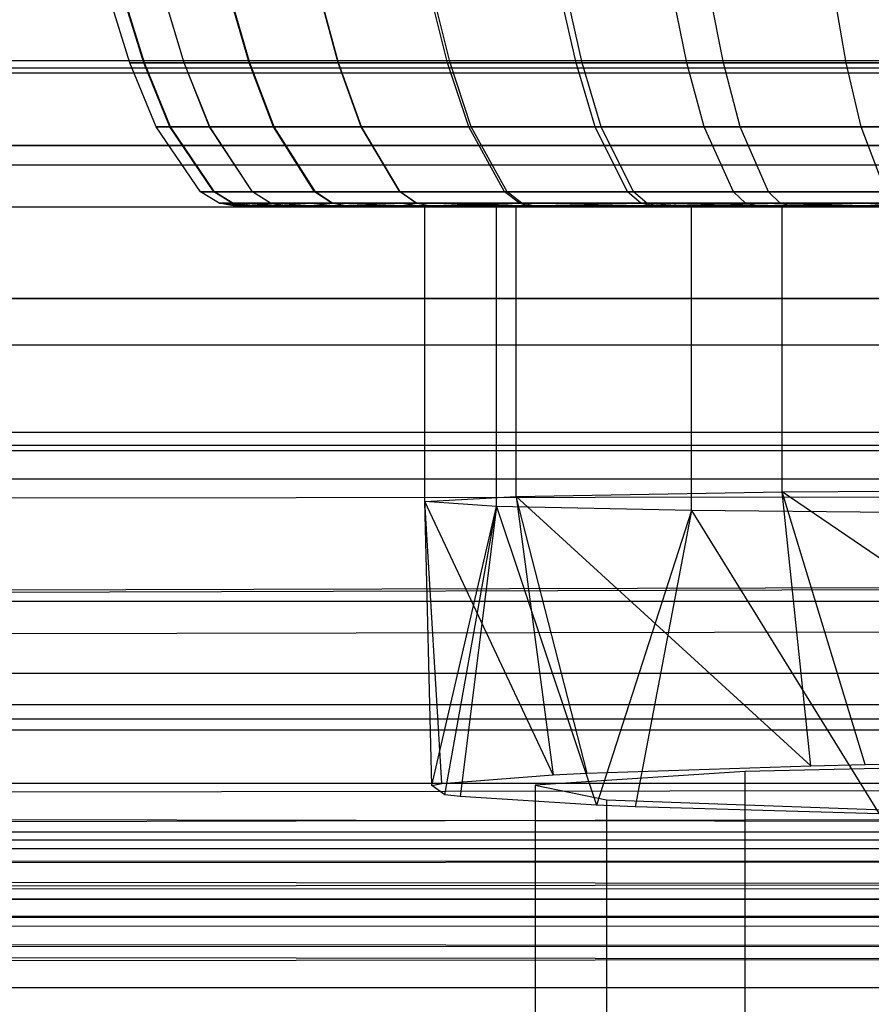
# Model space of a CAD drawing. Extents: x 0.1 to 26.5, y -19.1 to 0.
# Tile 255 of 256: x 12.857 to 13.08, y -4.819 to -4.561. Entities that reach past the tile are written whole.
import ezdxf

# ---------------------------------------------------------------- set-up
doc = ezdxf.new("R2010")
doc.units = 0
doc.header["$LTSCALE"] = 2.54
doc.layers.get('0').update_dxf_attribs({"linetype": 'CONTINUOUS'})

# ---------------------------------------------------------------- blocks, each defined once
blk = doc.blocks.new('7777_STL')
at = {"color": 0}
for p, q in [((12.88601, -4.57253, 16.96969), (12.87913, -4.55042, 16.96971)), ((12.88601, -4.57253, 16.96969), (12.87913, -4.55042, 16.96971)), ((12.88603, -4.57253, 16.9643), (12.87915, -4.55042, 16.96424)), ((12.88603, -4.57253, 16.9643), (12.87915, -4.55042, 16.96424)), ((12.88968, -4.57253, 17.0233), (12.88286, -4.55042, 17.02419)), ((12.88968, -4.57253, 17.0233), (12.88286, -4.55042, 17.02419)), ((12.88987, -4.57253, 16.91198), (12.88305, -4.55042, 16.91107)), ((12.88987, -4.57253, 16.91198), (12.88305, -4.55042, 16.91107)), ((12.90027, -4.57253, 16.86014), (12.89362, -4.55042, 16.85839)), ((12.90027, -4.57253, 16.86014), (12.89362, -4.55042, 16.85839)), ((12.90027, -4.57253, 17.07653), (12.89362, -4.55042, 17.07827)), ((12.90027, -4.57253, 17.07653), (12.89362, -4.55042, 17.07827)), ((12.91725, -4.57253, 16.80912), (12.91087, -4.55042, 16.80655)), ((12.91725, -4.57253, 16.80912), (12.91087, -4.55042, 16.80655)), ((12.91745, -4.57253, 17.12808), (12.91108, -4.55042, 17.13065)), ((12.91745, -4.57253, 17.12808), (12.91108, -4.55042, 17.13065)), ((12.94061, -4.57253, 16.7601), (12.9346, -4.55042, 16.75675)), ((12.94061, -4.57253, 16.7601), (12.9346, -4.55042, 16.75675)), ((12.94067, -4.57253, 17.1767), (12.93467, -4.55042, 17.18005)), ((12.94067, -4.57253, 17.1767), (12.93467, -4.55042, 17.18005)), ((12.96922, -4.57253, 17.22138), (12.96368, -4.55042, 17.22545)), ((12.96922, -4.57253, 17.22138), (12.96368, -4.55042, 17.22545)), ((12.96991, -4.57253, 16.71437), (12.96438, -4.55042, 16.71028)), ((12.96991, -4.57253, 16.71437), (12.96438, -4.55042, 16.71028)), ((13.00288, -4.57253, 17.2619), (12.99789, -4.55042, 17.26663)), ((13.00288, -4.57253, 17.2619), (12.99789, -4.55042, 17.26663)), ((13.00449, -4.57253, 16.6731), (12.99952, -4.55042, 16.66834)), ((13.00449, -4.57253, 16.6731), (12.99952, -4.55042, 16.66834)), ((13.03188, -4.57253, 16.64695), (13.02735, -4.55042, 16.64177)), ((13.03188, -4.57253, 16.64695), (13.02735, -4.55042, 16.64177)), ((13.04147, -4.57253, 17.29784), (13.03709, -4.55042, 17.30315)), ((13.04147, -4.57253, 17.29784), (13.03709, -4.55042, 17.30315)), ((13.07363, -4.57253, 16.61496), (13.06977, -4.55042, 16.60926)), ((13.07363, -4.57253, 16.61496), (13.06977, -4.55042, 16.60926)), ((12.88968, -4.57253, 17.0233), (12.88601, -4.57253, 16.96969)), ((12.8929, -4.58933, 16.96967), (12.88601, -4.57253, 16.96969)), ((12.88601, -4.57253, 16.96969), (12.88603, -4.57253, 16.9643)), ((12.88968, -4.57253, 17.0233), (12.88601, -4.57253, 16.96969)), ((12.89292, -4.58933, 16.96437), (12.88603, -4.57253, 16.9643)), ((12.88603, -4.57253, 16.9643), (12.88987, -4.57253, 16.91198)), ((12.88603, -4.57253, 16.9643), (12.88987, -4.57253, 16.91198)), ((12.89652, -4.58933, 17.02242), (12.88968, -4.57253, 17.0233)), ((12.90027, -4.57253, 17.07653), (12.88968, -4.57253, 17.0233)), ((12.89652, -4.58933, 17.02242), (12.88968, -4.57253, 17.0233)), ((12.90027, -4.57253, 17.07653), (12.88968, -4.57253, 17.0233)), ((12.8967, -4.58933, 16.91289), (12.88987, -4.57253, 16.91198)), ((12.88987, -4.57253, 16.91198), (12.90027, -4.57253, 16.86014)), ((12.8967, -4.58933, 16.91289), (12.88987, -4.57253, 16.91198)), ((12.88987, -4.57253, 16.91198), (12.90027, -4.57253, 16.86014)), ((12.90694, -4.58933, 16.86188), (12.90027, -4.57253, 16.86014)), ((12.90027, -4.57253, 16.86014), (12.91725, -4.57253, 16.80912)), ((12.90694, -4.58933, 16.86188), (12.90027, -4.57253, 16.86014)), ((12.90693, -4.58933, 17.07478), (12.90027, -4.57253, 17.07653)), ((12.91745, -4.57253, 17.12808), (12.90027, -4.57253, 17.07653)), ((12.90693, -4.58933, 17.07478), (12.90027, -4.57253, 17.07653)), ((12.90027, -4.57253, 16.86014), (12.91725, -4.57253, 16.80912)), ((12.91745, -4.57253, 17.12808), (12.90027, -4.57253, 17.07653)), ((12.92364, -4.58933, 16.81169), (12.91725, -4.57253, 16.80912)), ((12.91725, -4.57253, 16.80912), (12.94061, -4.57253, 16.7601)), ((12.92364, -4.58933, 16.81169), (12.91725, -4.57253, 16.80912)), ((12.91725, -4.57253, 16.80912), (12.94061, -4.57253, 16.7601)), ((12.92384, -4.58933, 17.1255), (12.91745, -4.57253, 17.12808)), ((12.94067, -4.57253, 17.1767), (12.91745, -4.57253, 17.12808)), ((12.92384, -4.58933, 17.1255), (12.91745, -4.57253, 17.12808)), ((12.94067, -4.57253, 17.1767), (12.91745, -4.57253, 17.12808)), ((12.94662, -4.58933, 16.76346), (12.94061, -4.57253, 16.7601)), ((12.94061, -4.57253, 16.7601), (12.96991, -4.57253, 16.71437)), ((12.94662, -4.58933, 16.76346), (12.94061, -4.57253, 16.7601)), ((12.94061, -4.57253, 16.7601), (12.96991, -4.57253, 16.71437)), ((12.94668, -4.58933, 17.17333), (12.94067, -4.57253, 17.1767)), ((12.96922, -4.57253, 17.22138), (12.94067, -4.57253, 17.1767)), ((12.94668, -4.58933, 17.17333), (12.94067, -4.57253, 17.1767)), ((12.96922, -4.57253, 17.22138), (12.94067, -4.57253, 17.1767)), ((12.97477, -4.58933, 17.21729), (12.96922, -4.57253, 17.22138)), ((13.00288, -4.57253, 17.2619), (12.96922, -4.57253, 17.22138)), ((12.97477, -4.58933, 17.21729), (12.96922, -4.57253, 17.22138)), ((13.00288, -4.57253, 17.2619), (12.96922, -4.57253, 17.22138)), ((12.97545, -4.58933, 16.71847), (12.96991, -4.57253, 16.71437)), ((12.96991, -4.57253, 16.71437), (13.00449, -4.57253, 16.6731)), ((12.97545, -4.58933, 16.71847), (12.96991, -4.57253, 16.71437)), ((12.96991, -4.57253, 16.71437), (13.00449, -4.57253, 16.6731)), ((13.00789, -4.58933, 17.25716), (13.00288, -4.57253, 17.2619)), ((13.04147, -4.57253, 17.29784), (13.00288, -4.57253, 17.2619)), ((13.00789, -4.58933, 17.25716), (13.00288, -4.57253, 17.2619)), ((13.04147, -4.57253, 17.29784), (13.00288, -4.57253, 17.2619)), ((13.00947, -4.58933, 16.67786), (13.00449, -4.57253, 16.6731)), ((13.00449, -4.57253, 16.6731), (13.03188, -4.57253, 16.64695)), ((13.00947, -4.58933, 16.67786), (13.00449, -4.57253, 16.6731)), ((13.00449, -4.57253, 16.6731), (13.03188, -4.57253, 16.64695)), ((13.03642, -4.58933, 16.65213), (13.03188, -4.57253, 16.64695)), ((13.03188, -4.57253, 16.64695), (13.07363, -4.57253, 16.61496)), ((13.03642, -4.58933, 16.65213), (13.03188, -4.57253, 16.64695)), ((13.03188, -4.57253, 16.64695), (13.07363, -4.57253, 16.61496)), ((13.04585, -4.58933, 17.29252), (13.04147, -4.57253, 17.29784)), ((13.08548, -4.57253, 17.32941), (13.04147, -4.57253, 17.29784)), ((13.04585, -4.58933, 17.29252), (13.04147, -4.57253, 17.29784)), ((13.08548, -4.57253, 17.32941), (13.04147, -4.57253, 17.29784)), ((13.0775, -4.58933, 16.62066), (13.07363, -4.57253, 16.61496)), ((13.07363, -4.57253, 16.61496), (13.11964, -4.57253, 16.58799)), ((13.0775, -4.58933, 16.62066), (13.07363, -4.57253, 16.61496)), ((13.07363, -4.57253, 16.61496), (13.11964, -4.57253, 16.58799)), ((0.51313, -4.57515, 24.82353), (26.11313, -4.57515, 24.82353)), ((0.51313, -4.57515, 24.82353), (26.11313, -4.57515, 24.82353)), ((0.51313, -4.57515, 24.54303), (26.11313, -4.57515, 24.54303)), ((0.51313, -4.57515, 24.54303), (26.11313, -4.57515, 24.54303)), ((0.51313, -4.57515, 42.52353), (26.11313, -4.57515, 42.52353)), ((0.51313, -4.57515, 42.52353), (26.11313, -4.57515, 42.52353)), ((0.51313, -4.57515, 42.24303), (26.11313, -4.57515, 42.24303)), ((0.51313, -4.57515, 42.24303), (26.11313, -4.57515, 42.24303)), ((12.8929, -4.58933, 16.96967), (12.89652, -4.58933, 17.02242)), ((12.90454, -4.60631, 16.96963), (12.8929, -4.58933, 16.96967)), ((12.8929, -4.58933, 16.96967), (12.89652, -4.58933, 17.02242)), ((12.8967, -4.58933, 16.91289), (12.89292, -4.58933, 16.96437)), ((12.90456, -4.60631, 16.96448), (12.89292, -4.58933, 16.96437)), ((12.8967, -4.58933, 16.91289), (12.89292, -4.58933, 16.96437)), ((12.89652, -4.58933, 17.02242), (12.90693, -4.58933, 17.07478)), ((12.90806, -4.60631, 17.02092), (12.89652, -4.58933, 17.02242)), ((12.90806, -4.60631, 17.02092), (12.89652, -4.58933, 17.02242)), ((12.89652, -4.58933, 17.02242), (12.90693, -4.58933, 17.07478)), ((12.90694, -4.58933, 16.86188), (12.8967, -4.58933, 16.91289)), ((12.90824, -4.60631, 16.91443), (12.8967, -4.58933, 16.91289)), ((12.90694, -4.58933, 16.86188), (12.8967, -4.58933, 16.91289)), ((12.90824, -4.60631, 16.91443), (12.8967, -4.58933, 16.91289)), ((12.90693, -4.58933, 17.07478), (12.92384, -4.58933, 17.1255)), ((12.91818, -4.60631, 17.07184), (12.90693, -4.58933, 17.07478)), ((12.91818, -4.60631, 17.07184), (12.90693, -4.58933, 17.07478)), ((12.90693, -4.58933, 17.07478), (12.92384, -4.58933, 17.1255)), ((12.92364, -4.58933, 16.81169), (12.90694, -4.58933, 16.86188)), ((12.91819, -4.60631, 16.86483), (12.90694, -4.58933, 16.86188)), ((12.92364, -4.58933, 16.81169), (12.90694, -4.58933, 16.86188)), ((12.91819, -4.60631, 16.86483), (12.90694, -4.58933, 16.86188)), ((12.94662, -4.58933, 16.76346), (12.92364, -4.58933, 16.81169)), ((12.93442, -4.60631, 16.81603), (12.92364, -4.58933, 16.81169)), ((12.94662, -4.58933, 16.76346), (12.92364, -4.58933, 16.81169)), ((12.93442, -4.60631, 16.81603), (12.92364, -4.58933, 16.81169)), ((12.92384, -4.58933, 17.1255), (12.94668, -4.58933, 17.17333)), ((12.93462, -4.60631, 17.12115), (12.92384, -4.58933, 17.1255)), ((12.93462, -4.60631, 17.12115), (12.92384, -4.58933, 17.1255)), ((12.92384, -4.58933, 17.1255), (12.94668, -4.58933, 17.17333)), ((12.97545, -4.58933, 16.71847), (12.94662, -4.58933, 16.76346)), ((12.95677, -4.60631, 16.76914), (12.94662, -4.58933, 16.76346)), ((12.97545, -4.58933, 16.71847), (12.94662, -4.58933, 16.76346)), ((12.95677, -4.60631, 16.76914), (12.94662, -4.58933, 16.76346)), ((12.94668, -4.58933, 17.17333), (12.97477, -4.58933, 17.21729)), ((12.95683, -4.60631, 17.16765), (12.94668, -4.58933, 17.17333)), ((12.95683, -4.60631, 17.16765), (12.94668, -4.58933, 17.17333)), ((12.94668, -4.58933, 17.17333), (12.97477, -4.58933, 17.21729)), ((12.97477, -4.58933, 17.21729), (13.00789, -4.58933, 17.25716)), ((12.98415, -4.60631, 17.2104), (12.97477, -4.58933, 17.21729)), ((12.98415, -4.60631, 17.2104), (12.97477, -4.58933, 17.21729)), ((12.97477, -4.58933, 17.21729), (13.00789, -4.58933, 17.25716)), ((13.00947, -4.58933, 16.67786), (12.97545, -4.58933, 16.71847)), ((12.9848, -4.60631, 16.72539), (12.97545, -4.58933, 16.71847)), ((13.00947, -4.58933, 16.67786), (12.97545, -4.58933, 16.71847)), ((12.9848, -4.60631, 16.72539), (12.97545, -4.58933, 16.71847)), ((13.00789, -4.58933, 17.25716), (13.04585, -4.58933, 17.29252)), ((13.01634, -4.60631, 17.24916), (13.00789, -4.58933, 17.25716)), ((13.01634, -4.60631, 17.24916), (13.00789, -4.58933, 17.25716)), ((13.00789, -4.58933, 17.25716), (13.04585, -4.58933, 17.29252)), ((13.03642, -4.58933, 16.65213), (13.00947, -4.58933, 16.67786)), ((13.01788, -4.60631, 16.68591), (13.00947, -4.58933, 16.67786)), ((13.03642, -4.58933, 16.65213), (13.00947, -4.58933, 16.67786)), ((13.01788, -4.60631, 16.68591), (13.00947, -4.58933, 16.67786)), ((13.0775, -4.58933, 16.62066), (13.03642, -4.58933, 16.65213)), ((13.04408, -4.60631, 16.66089), (13.03642, -4.58933, 16.65213)), ((13.0775, -4.58933, 16.62066), (13.03642, -4.58933, 16.65213)), ((13.04408, -4.60631, 16.66089), (13.03642, -4.58933, 16.65213)), ((13.04585, -4.58933, 17.29252), (13.08915, -4.58933, 17.32359)), ((13.05325, -4.60631, 17.28354), (13.04585, -4.58933, 17.29252)), ((13.05325, -4.60631, 17.28354), (13.04585, -4.58933, 17.29252)), ((13.04585, -4.58933, 17.29252), (13.08915, -4.58933, 17.32359)), ((13.12277, -4.58933, 16.59413), (13.0775, -4.58933, 16.62066)), ((13.08402, -4.60631, 16.63029), (13.0775, -4.58933, 16.62066)), ((13.12277, -4.58933, 16.59413), (13.0775, -4.58933, 16.62066)), ((13.08402, -4.60631, 16.63029), (13.0775, -4.58933, 16.62066)), ((12.90939, -4.6093, 16.96962), (12.90454, -4.60631, 16.96963)), ((12.90806, -4.60631, 17.02092), (12.90454, -4.60631, 16.96963)), ((12.90806, -4.60631, 17.02092), (12.90454, -4.60631, 16.96963)), ((12.90941, -4.6093, 16.96452), (12.90456, -4.60631, 16.96448)), ((12.90456, -4.60631, 16.96448), (12.90824, -4.60631, 16.91443)), ((12.90456, -4.60631, 16.96448), (12.90824, -4.60631, 16.91443)), ((12.91286, -4.6093, 17.02029), (12.90806, -4.60631, 17.02092)), ((12.91286, -4.6093, 17.02029), (12.90806, -4.60631, 17.02092)), ((12.91818, -4.60631, 17.07184), (12.90806, -4.60631, 17.02092)), ((12.91818, -4.60631, 17.07184), (12.90806, -4.60631, 17.02092)), ((12.91304, -4.6093, 16.91507), (12.90824, -4.60631, 16.91443)), ((12.90824, -4.60631, 16.91443), (12.91819, -4.60631, 16.86483)), ((12.91304, -4.6093, 16.91507), (12.90824, -4.60631, 16.91443)), ((12.90824, -4.60631, 16.91443), (12.91819, -4.60631, 16.86483)), ((12.92287, -4.6093, 17.07061), (12.91818, -4.60631, 17.07184)), ((12.92287, -4.6093, 17.07061), (12.91818, -4.60631, 17.07184)), ((12.93462, -4.60631, 17.12115), (12.91818, -4.60631, 17.07184)), ((12.93462, -4.60631, 17.12115), (12.91818, -4.60631, 17.07184)), ((12.92287, -4.6093, 16.86606), (12.91819, -4.60631, 16.86483)), ((12.91819, -4.60631, 16.86483), (12.93442, -4.60631, 16.81603)), ((12.92287, -4.6093, 16.86606), (12.91819, -4.60631, 16.86483)), ((12.91819, -4.60631, 16.86483), (12.93442, -4.60631, 16.81603)), ((12.93892, -4.6093, 16.81783), (12.93442, -4.60631, 16.81603)), ((12.93442, -4.60631, 16.81603), (12.95677, -4.60631, 16.76914)), ((12.93892, -4.6093, 16.81783), (12.93442, -4.60631, 16.81603)), ((12.93442, -4.60631, 16.81603), (12.95677, -4.60631, 16.76914)), ((12.93911, -4.6093, 17.11933), (12.93462, -4.60631, 17.12115)), ((12.93911, -4.6093, 17.11933), (12.93462, -4.60631, 17.12115)), ((12.95683, -4.60631, 17.16765), (12.93462, -4.60631, 17.12115)), ((12.95683, -4.60631, 17.16765), (12.93462, -4.60631, 17.12115)), ((12.961, -4.6093, 16.7715), (12.95677, -4.60631, 16.76914)), ((12.95677, -4.60631, 16.76914), (12.9848, -4.60631, 16.72539)), ((12.961, -4.6093, 16.7715), (12.95677, -4.60631, 16.76914)), ((12.95677, -4.60631, 16.76914), (12.9848, -4.60631, 16.72539)), ((12.96106, -4.6093, 17.16529), (12.95683, -4.60631, 17.16765)), ((12.96106, -4.6093, 17.16529), (12.95683, -4.60631, 17.16765)), ((12.98415, -4.60631, 17.2104), (12.95683, -4.60631, 17.16765)), ((12.98415, -4.60631, 17.2104), (12.95683, -4.60631, 17.16765)), ((12.98805, -4.6093, 17.20753), (12.98415, -4.60631, 17.2104)), ((12.98805, -4.6093, 17.20753), (12.98415, -4.60631, 17.2104)), ((13.01634, -4.60631, 17.24916), (12.98415, -4.60631, 17.2104)), ((13.01634, -4.60631, 17.24916), (12.98415, -4.60631, 17.2104)), ((12.9887, -4.6093, 16.72827), (12.9848, -4.60631, 16.72539)), ((12.9848, -4.60631, 16.72539), (13.01788, -4.60631, 16.68591)), ((12.9887, -4.6093, 16.72827), (12.9848, -4.60631, 16.72539)), ((12.9848, -4.60631, 16.72539), (13.01788, -4.60631, 16.68591)), ((13.01987, -4.6093, 17.24583), (13.01634, -4.60631, 17.24916)), ((13.01987, -4.6093, 17.24583), (13.01634, -4.60631, 17.24916)), ((13.05325, -4.60631, 17.28354), (13.01634, -4.60631, 17.24916)), ((13.05325, -4.60631, 17.28354), (13.01634, -4.60631, 17.24916)), ((13.02138, -4.6093, 16.68926), (13.01788, -4.60631, 16.68591)), ((13.01788, -4.60631, 16.68591), (13.04408, -4.60631, 16.66089)), ((13.02138, -4.6093, 16.68926), (13.01788, -4.60631, 16.68591)), ((13.01788, -4.60631, 16.68591), (13.04408, -4.60631, 16.66089)), ((13.04727, -4.6093, 16.66454), (13.04408, -4.60631, 16.66089)), ((13.04408, -4.60631, 16.66089), (13.08402, -4.60631, 16.63029)), ((13.04727, -4.6093, 16.66454), (13.04408, -4.60631, 16.66089)), ((13.04408, -4.60631, 16.66089), (13.08402, -4.60631, 16.63029)), ((13.05634, -4.6093, 17.2798), (13.05325, -4.60631, 17.28354)), ((13.05634, -4.6093, 17.2798), (13.05325, -4.60631, 17.28354)), ((13.09535, -4.60631, 17.31375), (13.05325, -4.60631, 17.28354)), ((13.09535, -4.60631, 17.31375), (13.05325, -4.60631, 17.28354)), ((0.51313, -4.61026, 24.83219), (26.11313, -4.61026, 24.83219)), ((0.51313, -4.61026, 24.83219), (26.11313, -4.61026, 24.83219)), ((0.51313, -4.61026, 24.53437), (26.11313, -4.61026, 24.53437)), ((0.51313, -4.61026, 24.53437), (26.11313, -4.61026, 24.53437)), ((0.51313, -4.61026, 42.53219), (26.11313, -4.61026, 42.53219)), ((0.51313, -4.61026, 42.53219), (26.11313, -4.61026, 42.53219)), ((0.51313, -4.61026, 42.23438), (26.11313, -4.61026, 42.23438)), ((0.51313, -4.61026, 42.23438), (26.11313, -4.61026, 42.23438)), ((12.91313, -4.61, 16.96834), (12.90939, -4.6093, 16.96962)), ((12.91286, -4.6093, 17.02029), (12.90939, -4.6093, 16.96962)), ((12.91286, -4.6093, 17.02029), (12.90939, -4.6093, 16.96962)), ((12.91675, -4.61, 16.91556), (12.90941, -4.6093, 16.96452)), ((12.90941, -4.6093, 16.96452), (12.91304, -4.6093, 16.91507)), ((12.91675, -4.61, 16.91556), (12.90941, -4.6093, 16.96452)), ((12.91313, -4.61, 16.96834), (12.90941, -4.6093, 16.96452)), ((12.90941, -4.6093, 16.96452), (12.91304, -4.6093, 16.91507)), ((12.91313, -4.61, 16.96834), (12.91286, -4.6093, 17.02029)), ((12.91657, -4.61, 17.01981), (12.91286, -4.6093, 17.02029)), ((12.91313, -4.61, 16.96834), (12.91286, -4.6093, 17.02029)), ((12.91818, -4.61, 17.03071), (12.91286, -4.6093, 17.02029)), ((12.92287, -4.6093, 17.07061), (12.91286, -4.6093, 17.02029)), ((12.92287, -4.6093, 17.07061), (12.91286, -4.6093, 17.02029)), ((12.92649, -4.61, 16.86701), (12.91304, -4.6093, 16.91507)), ((12.91304, -4.6093, 16.91507), (12.92287, -4.6093, 16.86606)), ((12.91809, -4.61, 16.90652), (12.91304, -4.6093, 16.91507)), ((12.92649, -4.61, 16.86701), (12.91304, -4.6093, 16.91507)), ((12.91675, -4.61, 16.91556), (12.91304, -4.6093, 16.91507)), ((12.91304, -4.6093, 16.91507), (12.92287, -4.6093, 16.86606)), ((12.91657, -4.61, 17.01981), (12.91313, -4.61, 16.96834)), ((12.91313, -4.61, 16.96834), (12.91675, -4.61, 16.91556)), ((12.91313, -4.61, 16.96834), (12.91675, -4.61, 16.91556)), ((12.91657, -4.61, 17.01981), (12.91313, -4.61, 16.96834)), ((12.91818, -4.61, 17.03071), (12.91657, -4.61, 17.01981)), ((12.91675, -4.61, 16.91556), (12.91809, -4.61, 16.90652)), ((12.91809, -4.61, 16.90652), (12.92649, -4.61, 16.86701)), ((12.91809, -4.61, 16.90652), (12.92649, -4.61, 16.86701)), ((12.91818, -4.61, 17.03071), (12.92287, -4.6093, 17.07061)), ((12.91818, -4.61, 17.03071), (12.92287, -4.6093, 17.07061)), ((12.92648, -4.61, 17.06966), (12.91818, -4.61, 17.03071)), ((12.92648, -4.61, 17.06966), (12.91818, -4.61, 17.03071)), ((12.9326, -4.61, 16.84621), (12.92287, -4.6093, 16.86606)), ((12.92287, -4.6093, 16.86606), (12.93892, -4.6093, 16.81783)), ((12.92649, -4.61, 16.86701), (12.92287, -4.6093, 16.86606)), ((12.92648, -4.61, 17.06966), (12.92287, -4.6093, 17.07061)), ((12.93332, -4.61, 17.09267), (12.92287, -4.6093, 17.07061)), ((12.93911, -4.6093, 17.11933), (12.92287, -4.6093, 17.07061)), ((12.92287, -4.6093, 16.86606), (12.93892, -4.6093, 16.81783)), ((12.93911, -4.6093, 17.11933), (12.92287, -4.6093, 17.07061)), ((12.93332, -4.61, 17.09267), (12.92648, -4.61, 17.06966)), ((12.92649, -4.61, 16.86701), (12.9326, -4.61, 16.84621)), ((12.9326, -4.61, 16.84621), (12.93892, -4.6093, 16.81783)), ((12.9326, -4.61, 16.84621), (12.94238, -4.61, 16.81923)), ((12.93332, -4.61, 17.09267), (12.93911, -4.6093, 17.11933)), ((12.94258, -4.61, 17.11794), (12.93332, -4.61, 17.09267)), ((12.95665, -4.61, 16.78769), (12.93892, -4.6093, 16.81783)), ((12.93892, -4.6093, 16.81783), (12.961, -4.6093, 16.7715)), ((12.94238, -4.61, 16.81923), (12.93892, -4.6093, 16.81783)), ((12.95665, -4.61, 16.78769), (12.93892, -4.6093, 16.81783)), ((12.93892, -4.6093, 16.81783), (12.961, -4.6093, 16.7715)), ((12.94258, -4.61, 17.11794), (12.93911, -4.6093, 17.11933)), ((12.9577, -4.61, 17.15105), (12.93911, -4.6093, 17.11933)), ((12.9577, -4.61, 17.15105), (12.93911, -4.6093, 17.11933)), ((12.96106, -4.6093, 17.16529), (12.93911, -4.6093, 17.11933)), ((12.96106, -4.6093, 17.16529), (12.93911, -4.6093, 17.11933)), ((12.94238, -4.61, 16.81923), (12.95665, -4.61, 16.78769)), ((12.94238, -4.61, 16.81923), (12.95665, -4.61, 16.78769)), ((12.9577, -4.61, 17.15105), (12.94258, -4.61, 17.11794)), ((12.9577, -4.61, 17.15105), (12.94258, -4.61, 17.11794)), ((12.95665, -4.61, 16.78769), (12.961, -4.6093, 16.7715)), ((12.95665, -4.61, 16.78769), (12.96426, -4.61, 16.77333)), ((12.9577, -4.61, 17.15105), (12.96106, -4.6093, 17.16529)), ((12.96432, -4.61, 17.16347), (12.9577, -4.61, 17.15105)), ((12.98976, -4.61, 16.73317), (12.961, -4.6093, 16.7715)), ((12.961, -4.6093, 16.7715), (12.9887, -4.6093, 16.72827)), ((12.96426, -4.61, 16.77333), (12.961, -4.6093, 16.7715)), ((12.98976, -4.61, 16.73317), (12.961, -4.6093, 16.7715)), ((12.961, -4.6093, 16.7715), (12.9887, -4.6093, 16.72827)), ((12.96432, -4.61, 17.16347), (12.96106, -4.6093, 17.16529)), ((12.98805, -4.6093, 17.20753), (12.96106, -4.6093, 17.16529)), ((12.98805, -4.6093, 17.20753), (12.96106, -4.6093, 17.16529)), ((12.9872, -4.61, 16.84079), (12.96326, -4.61, 16.9588)), ((12.96326, -4.61, 16.9588), (12.98201, -4.61, 17.08176)), ((12.96326, -4.68742, 16.95838), (12.96326, -4.61, 16.9588)), ((12.9872, -4.61, 16.84079), (12.96326, -4.61, 16.9588)), ((12.96326, -4.61, 16.9588), (12.98201, -4.61, 17.08176)), ((12.96326, -4.68742, 16.95838), (12.96326, -4.61, 16.9588)), ((12.96426, -4.61, 16.77333), (12.98976, -4.61, 16.73317)), ((12.96426, -4.61, 16.77333), (12.98976, -4.61, 16.73317)), ((12.96432, -4.61, 17.16347), (12.98805, -4.6093, 17.20753)), ((12.96432, -4.61, 17.16347), (12.98805, -4.6093, 17.20753)), ((12.99008, -4.61, 17.20396), (12.96432, -4.61, 17.16347)), ((12.99008, -4.61, 17.20396), (12.96432, -4.61, 17.16347)), ((12.98201, -4.61, 17.08176), (13.03313, -4.61, 17.17834)), ((12.98201, -4.68875, 17.08134), (12.98201, -4.61, 17.08176)), ((12.98201, -4.61, 17.08176), (13.03313, -4.61, 17.17834)), ((12.98201, -4.68875, 17.08134), (12.98201, -4.61, 17.08176)), ((13.05688, -4.61, 16.72993), (12.9872, -4.61, 16.84079)), ((12.9872, -4.68614, 16.84038), (12.9872, -4.61, 16.84079)), ((13.05688, -4.61, 16.72993), (12.9872, -4.61, 16.84079)), ((12.9872, -4.68614, 16.84038), (12.9872, -4.61, 16.84079)), ((12.99008, -4.61, 17.20396), (12.98805, -4.6093, 17.20753)), ((12.99008, -4.61, 17.20396), (12.98805, -4.6093, 17.20753)), ((13.01987, -4.6093, 17.24583), (12.98805, -4.6093, 17.20753)), ((13.01987, -4.6093, 17.24583), (12.98805, -4.6093, 17.20753)), ((12.9917, -4.61, 16.73049), (12.9887, -4.6093, 16.72827)), ((12.9887, -4.6093, 16.72827), (13.02138, -4.6093, 16.68926)), ((12.98976, -4.61, 16.73317), (12.9887, -4.6093, 16.72827)), ((12.9887, -4.6093, 16.72827), (13.02138, -4.6093, 16.68926)), ((12.98976, -4.61, 16.73317), (12.9917, -4.61, 16.73049)), ((12.99008, -4.61, 17.20396), (13.01987, -4.6093, 17.24583)), ((12.99008, -4.61, 17.20396), (13.01987, -4.6093, 17.24583)), ((13.02258, -4.61, 17.24326), (12.99008, -4.61, 17.20396)), ((13.02258, -4.61, 17.24326), (12.99008, -4.61, 17.20396)), ((12.9917, -4.61, 16.73049), (13.02408, -4.61, 16.69185)), ((12.9917, -4.61, 16.73049), (13.02408, -4.61, 16.69185)), ((13.02258, -4.61, 17.24326), (13.01987, -4.6093, 17.24583)), ((13.03028, -4.61, 17.25119), (13.01987, -4.6093, 17.24583)), ((13.05634, -4.6093, 17.2798), (13.01987, -4.6093, 17.24583)), ((13.05634, -4.6093, 17.2798), (13.01987, -4.6093, 17.24583)), ((13.02138, -4.6093, 16.68926), (13.02408, -4.61, 16.69185)), ((13.04973, -4.61, 16.66735), (13.02138, -4.6093, 16.68926)), ((13.02138, -4.6093, 16.68926), (13.04727, -4.6093, 16.66454)), ((13.02138, -4.6093, 16.68926), (13.04727, -4.6093, 16.66454)), ((13.03028, -4.61, 17.25119), (13.02258, -4.61, 17.24326)), ((13.02408, -4.61, 16.69185), (13.04973, -4.61, 16.66735)), ((13.03028, -4.61, 17.25119), (13.05634, -4.6093, 17.2798)), ((13.03028, -4.61, 17.25119), (13.05634, -4.6093, 17.2798)), ((13.05871, -4.61, 17.27692), (13.03028, -4.61, 17.25119)), ((13.05871, -4.61, 17.27692), (13.03028, -4.61, 17.25119)), ((13.03313, -4.61, 17.17834), (13.1151, -4.61, 17.25693)), ((13.03313, -4.6898, 17.17791), (13.03313, -4.61, 17.17834)), ((13.03313, -4.61, 17.17834), (13.1151, -4.61, 17.25693)), ((13.03313, -4.6898, 17.17791), (13.03313, -4.61, 17.17834)), ((13.07751, -4.61, 16.64529), (13.04727, -4.6093, 16.66454)), ((13.04727, -4.6093, 16.66454), (13.08674, -4.6093, 16.6343)), ((13.07751, -4.61, 16.64529), (13.04727, -4.6093, 16.66454)), ((13.04973, -4.61, 16.66735), (13.04727, -4.6093, 16.66454)), ((13.04973, -4.61, 16.66735), (13.04727, -4.6093, 16.66454)), ((13.04727, -4.6093, 16.66454), (13.08674, -4.6093, 16.6343)), ((13.04973, -4.61, 16.66735), (13.07751, -4.61, 16.64529)), ((13.04973, -4.61, 16.66735), (13.07751, -4.61, 16.64529)), ((13.05871, -4.61, 17.27692), (13.05634, -4.6093, 17.2798)), ((13.07795, -4.61, 17.29171), (13.05634, -4.6093, 17.2798)), ((13.09794, -4.6093, 17.30965), (13.05634, -4.6093, 17.2798)), ((13.09794, -4.6093, 17.30965), (13.05634, -4.6093, 17.2798)), ((13.15399, -4.61, 16.65662), (13.05688, -4.61, 16.72993)), ((13.05688, -4.68493, 16.72953), (13.05688, -4.61, 16.72993)), ((13.15399, -4.61, 16.65662), (13.05688, -4.61, 16.72993)), ((13.05688, -4.68493, 16.72953), (13.05688, -4.61, 16.72993)), ((13.07795, -4.61, 17.29171), (13.05871, -4.61, 17.27692)), ((13.07751, -4.61, 16.64529), (13.08674, -4.6093, 16.6343)), ((13.07751, -4.61, 16.64529), (13.08884, -4.61, 16.63739)), ((13.07795, -4.61, 17.29171), (13.09794, -4.6093, 17.30965)), ((13.09993, -4.61, 17.30649), (13.07795, -4.61, 17.29171)), ((0.51313, -4.64642, 24.83219), (26.11313, -4.64642, 24.83219)), ((0.51313, -4.64642, 24.83219), (26.11313, -4.64642, 24.83219)), ((0.51313, -4.64642, 24.53437), (26.11313, -4.64642, 24.53437)), ((0.51313, -4.64642, 24.53437), (26.11313, -4.64642, 24.53437)), ((0.51313, -4.64642, 42.53219), (26.11313, -4.64642, 42.53219)), ((0.51313, -4.64642, 42.53219), (26.11313, -4.64642, 42.53219)), ((0.51313, -4.64642, 42.23438), (26.11313, -4.64642, 42.23438)), ((0.51313, -4.64642, 42.23438), (26.11313, -4.64642, 42.23438)), ((0.51313, -4.68153, 24.82353), (26.11313, -4.68153, 24.82353)), ((0.51313, -4.68153, 24.82353), (26.11313, -4.68153, 24.82353)), ((0.51313, -4.68153, 24.54303), (26.11313, -4.68153, 24.54303)), ((0.51313, -4.68153, 24.54303), (26.11313, -4.68153, 24.54303)), ((0.51313, -4.68153, 42.52353), (26.11313, -4.68153, 42.52353)), ((0.51313, -4.68153, 42.52353), (26.11313, -4.68153, 42.52353)), ((0.51313, -4.68153, 42.24303), (26.11313, -4.68153, 42.24303)), ((0.51313, -4.68153, 42.24303), (26.11313, -4.68153, 42.24303)), ((12.9872, -4.68614, 16.84038), (13.05688, -4.68493, 16.72953)), ((12.9872, -4.68614, 16.84038), (13.05688, -4.68493, 16.72953)), ((13.05688, -4.68493, 16.72953), (13.15399, -4.68414, 16.65621)), ((13.05688, -4.68493, 16.72953), (13.15399, -4.68414, 16.65621)), ((13.15981, -4.75493, 16.65217), (13.05688, -4.68493, 16.72953)), ((13.07856, -4.75629, 16.70703), (13.05688, -4.68493, 16.72953)), ((13.15981, -4.75493, 16.65217), (13.05688, -4.68493, 16.72953)), ((13.07856, -4.75629, 16.70703), (13.05688, -4.68493, 16.72953)), ((13.06431, -4.75663, 16.72064), (13.05688, -4.68493, 16.72953)), ((13.06431, -4.75663, 16.72064), (13.05688, -4.68493, 16.72953)), ((12.96326, -4.68742, 16.95838), (12.9872, -4.68614, 16.84038)), ((12.96326, -4.68742, 16.95838), (12.9872, -4.68614, 16.84038)), ((12.99686, -4.75901, 16.81684), (12.96326, -4.68742, 16.95838)), ((12.96769, -4.76132, 16.91042), (12.96326, -4.68742, 16.95838)), ((12.99686, -4.75901, 16.81684), (12.96326, -4.68742, 16.95838)), ((12.96769, -4.76132, 16.91042), (12.96326, -4.68742, 16.95838)), ((12.96507, -4.7618, 16.92995), (12.96326, -4.68742, 16.95838)), ((12.96507, -4.7618, 16.92995), (12.96326, -4.68742, 16.95838)), ((12.98201, -4.68875, 17.08134), (12.96326, -4.68742, 16.95838)), ((12.98201, -4.68875, 17.08134), (12.96326, -4.68742, 16.95838)), ((12.9872, -4.68614, 16.84038), (12.99686, -4.75901, 16.81684)), ((13.06431, -4.75663, 16.72064), (12.9872, -4.68614, 16.84038)), ((13.06431, -4.75663, 16.72064), (12.9872, -4.68614, 16.84038)), ((13.0058, -4.75857, 16.79928), (12.9872, -4.68614, 16.84038)), ((13.0058, -4.75857, 16.79928), (12.9872, -4.68614, 16.84038)), ((12.9872, -4.68614, 16.84038), (12.99686, -4.75901, 16.81684)), ((12.96507, -4.7618, 16.92995), (12.98201, -4.68875, 17.08134)), ((12.96507, -4.7618, 16.92995), (12.98201, -4.68875, 17.08134)), ((12.96852, -4.76422, 17.0279), (12.98201, -4.68875, 17.08134)), ((12.96852, -4.76422, 17.0279), (12.98201, -4.68875, 17.08134)), ((12.98201, -4.68875, 17.08134), (12.97251, -4.7647, 17.04719)), ((12.98201, -4.68875, 17.08134), (12.97251, -4.7647, 17.04719)), ((13.03313, -4.6898, 17.17791), (12.98201, -4.68875, 17.08134)), ((12.98201, -4.68875, 17.08134), (13.00821, -4.76696, 17.13848)), ((12.98201, -4.68875, 17.08134), (13.00821, -4.76696, 17.13848)), ((13.03313, -4.6898, 17.17791), (12.98201, -4.68875, 17.08134)), ((13.03313, -4.6898, 17.17791), (13.00821, -4.76696, 17.13848)), ((13.03313, -4.6898, 17.17791), (13.00821, -4.76696, 17.13848)), ((13.03313, -4.6898, 17.17791), (13.01836, -4.76737, 17.15537)), ((13.03313, -4.6898, 17.17791), (13.01836, -4.76737, 17.15537)), ((13.1151, -4.69065, 17.2565), (13.03313, -4.6898, 17.17791)), ((13.03313, -4.6898, 17.17791), (13.08227, -4.76921, 17.2297)), ((13.03313, -4.6898, 17.17791), (13.08227, -4.76921, 17.2297)), ((13.1151, -4.69065, 17.2565), (13.03313, -4.6898, 17.17791)), ((0.51313, -4.71355, 24.80673), (26.11313, -4.71355, 24.80673)), ((0.51313, -4.71355, 24.80673), (26.11313, -4.71355, 24.80673)), ((0.51313, -4.71355, 24.55983), (26.11313, -4.71355, 24.55983)), ((0.51313, -4.71355, 24.55983), (26.11313, -4.71355, 24.55983)), ((0.51313, -4.71355, 42.50673), (26.11313, -4.71355, 42.50673)), ((0.51313, -4.71355, 42.50673), (26.11313, -4.71355, 42.50673)), ((0.51313, -4.71355, 42.25983), (26.11313, -4.71355, 42.25983)), ((0.51313, -4.71355, 42.25983), (26.11313, -4.71355, 42.25983)), ((0.51313, -4.74062, 24.78275), (26.11313, -4.74062, 24.78275)), ((0.51313, -4.74062, 24.78275), (26.11313, -4.74062, 24.78275)), ((0.51313, -4.74062, 24.58381), (26.11313, -4.74062, 24.58381)), ((0.51313, -4.74062, 24.58381), (26.11313, -4.74062, 24.58381)), ((0.51313, -4.74062, 42.48275), (26.11313, -4.74062, 42.48275)), ((0.51313, -4.74062, 42.48275), (26.11313, -4.74062, 42.48275)), ((0.51313, -4.74062, 42.28381), (26.11313, -4.74062, 42.28381)), ((0.51313, -4.74062, 42.28381), (26.11313, -4.74062, 42.28381)), ((13.16287, -4.75563, 16.68041), (13.04703, -4.75817, 16.783)), ((13.16287, -4.75563, 16.68041), (13.04703, -4.75817, 16.783)), ((13.07856, -4.75629, 16.70703), (13.15981, -4.75493, 16.65217)), ((13.07856, -4.75629, 16.70703), (13.15981, -4.75493, 16.65217)), ((13.04703, -4.75817, 16.783), (12.99215, -4.76175, 16.92766)), ((13.04703, -4.75817, 16.783), (12.99215, -4.76175, 16.92766)), ((13.0058, -4.75857, 16.79928), (13.06431, -4.75663, 16.72064)), ((13.0058, -4.75857, 16.79928), (13.06431, -4.75663, 16.72064)), ((13.04703, -4.75817, 16.783), (13.04703, -4.85296, 16.78066)), ((13.04703, -4.75817, 16.783), (13.04703, -4.85296, 16.78066)), ((13.06431, -4.75663, 16.72064), (13.07856, -4.75629, 16.70703)), ((13.06431, -4.75663, 16.72064), (13.07856, -4.75629, 16.70703)), ((12.96769, -4.76132, 16.91042), (12.99686, -4.75901, 16.81684)), ((12.96769, -4.76132, 16.91042), (12.99686, -4.75901, 16.81684)), ((12.99686, -4.75901, 16.81684), (13.0058, -4.75857, 16.79928)), ((12.99686, -4.75901, 16.81684), (13.0058, -4.75857, 16.79928)), ((0.51313, -4.76116, 24.75299), (26.11313, -4.76116, 24.75299)), ((0.51313, -4.76116, 24.75299), (26.11313, -4.76116, 24.75299)), ((0.51313, -4.76116, 24.61357), (26.11313, -4.76116, 24.61357)), ((0.51313, -4.76116, 24.61357), (26.11313, -4.76116, 24.61357)), ((0.51313, -4.76116, 42.45299), (26.11313, -4.76116, 42.45299)), ((0.51313, -4.76116, 42.45299), (26.11313, -4.76116, 42.45299)), ((0.51313, -4.76116, 42.31357), (26.11313, -4.76116, 42.31357)), ((0.51313, -4.76116, 42.31357), (26.11313, -4.76116, 42.31357)), ((12.96507, -4.7618, 16.92995), (12.96769, -4.76132, 16.91042)), ((12.96507, -4.7618, 16.92995), (12.96769, -4.76132, 16.91042)), ((12.96852, -4.76422, 17.0279), (12.96507, -4.7618, 16.92995)), ((12.96852, -4.76422, 17.0279), (12.96507, -4.7618, 16.92995)), ((12.99215, -4.76175, 16.92766), (13.01081, -4.76554, 17.08124)), ((12.99215, -4.76175, 16.92766), (13.01081, -4.76554, 17.08124)), ((12.99215, -4.76175, 16.92766), (12.99215, -4.85654, 16.92532)), ((12.99215, -4.76175, 16.92766), (12.99215, -4.85654, 16.92532)), ((12.97251, -4.7647, 17.04719), (12.96852, -4.76422, 17.0279)), ((12.97251, -4.7647, 17.04719), (12.96852, -4.76422, 17.0279)), ((13.00821, -4.76696, 17.13848), (12.97251, -4.7647, 17.04719)), ((13.00821, -4.76696, 17.13848), (12.97251, -4.7647, 17.04719)), ((13.01081, -4.76554, 17.08124), (13.09872, -4.76869, 17.20856)), ((13.01081, -4.76554, 17.08124), (13.09872, -4.76869, 17.20856)), ((13.01081, -4.76554, 17.08124), (13.01081, -4.86034, 17.0789)), ((13.01081, -4.76554, 17.08124), (13.01081, -4.86034, 17.0789)), ((13.01836, -4.76737, 17.15537), (13.00821, -4.76696, 17.13848)), ((13.01836, -4.76737, 17.15537), (13.00821, -4.76696, 17.13848)), ((13.08227, -4.76921, 17.2297), (13.01836, -4.76737, 17.15537)), ((13.08227, -4.76921, 17.2297), (13.01836, -4.76737, 17.15537)), ((0.51313, -4.77398, 24.71918), (26.11313, -4.77398, 24.71918)), ((0.51313, -4.77398, 24.71918), (26.11313, -4.77398, 24.71918)), ((0.51313, -4.77398, 24.64738), (26.11313, -4.77398, 24.64738)), ((0.51313, -4.77398, 24.64738), (26.11313, -4.77398, 24.64738)), ((0.51313, -4.77398, 42.41918), (26.11313, -4.77398, 42.41918)), ((0.51313, -4.77398, 42.41918), (26.11313, -4.77398, 42.41918)), ((0.51313, -4.77398, 42.34738), (26.11313, -4.77398, 42.34738)), ((0.51313, -4.77398, 42.34738), (26.11313, -4.77398, 42.34738)), ((0.51313, -4.77834, 24.68328), (26.11313, -4.77834, 24.68328)), ((0.51313, -4.77834, 24.68328), (26.11313, -4.77834, 24.68328)), ((0.51313, -4.77834, 42.38328), (26.11313, -4.77834, 42.38328)), ((0.51313, -4.77834, 42.38328), (26.11313, -4.77834, 42.38328))]:
    blk.add_line(p, q, dxfattribs=at)
blk = doc.blocks.new('GROUP_2')
at = {"color": 0}
for p, q in [((26.22749, 14.5317, 42.36635), (0.13558, 14.5317, 42.36635)), ((26.22749, 14.5317, 42.36635), (0.13558, 14.5317, 42.36635)), ((26.22613, 14.52982, 24.34297), (0.13695, 14.52982, 24.34297)), ((26.22613, 14.52982, 24.34297), (0.13695, 14.52982, 24.34297)), ((26.21144, 14.50951, 24.33709), (0.15163, 14.50951, 24.33709)), ((26.21144, 14.50951, 24.33709), (0.15163, 14.50951, 24.33709)), ((26.21143, 14.50949, 42.37293), (0.15164, 14.50949, 42.37293)), ((26.21143, 14.50949, 42.37293), (0.15164, 14.50949, 42.37293)), ((0.14557, 14.50448, 42.35022), (26.2175, 14.50448, 42.35022)), ((0.14557, 14.50448, 24.35979), (26.2175, 14.50448, 24.35979)), ((0.14557, 14.50448, 42.35022), (26.2175, 14.50448, 42.35022)), ((0.14557, 14.50448, 24.35979), (26.2175, 14.50448, 24.35979)), ((0.18058, 14.46947, 24.33259), (26.18249, 14.46947, 24.33259)), ((0.18058, 14.46947, 24.33259), (26.18249, 14.46947, 24.33259)), ((26.18249, 14.46947, 42.37742), (0.18058, 14.46947, 42.37742)), ((26.18249, 14.46947, 42.37742), (0.18058, 14.46947, 42.37742)), ((0.21559, 14.43446, 24.35979), (26.14748, 14.43446, 24.35979)), ((0.21559, 14.43446, 42.35022), (26.14748, 14.43446, 42.35022)), ((0.21559, 14.43446, 42.35022), (26.14748, 14.43446, 42.35022)), ((0.21559, 14.43446, 24.35979), (26.14748, 14.43446, 24.35979)), ((26.13327, 14.43093, 42.37326), (0.2298, 14.43093, 42.37326)), ((26.13327, 14.43093, 42.37326), (0.2298, 14.43093, 42.37326)), ((0.23148, 14.42962, 24.33705), (26.1316, 14.42962, 24.33705)), ((0.23148, 14.42962, 24.33705), (26.1316, 14.42962, 24.33705)), ((0.26185, 14.40583, 24.34418), (26.1316, 14.42962, 24.33705)), ((0.26185, 14.40583, 24.34418), (26.1316, 14.42962, 24.33705)), ((26.1316, 14.42962, 24.33705), (0.32126, 14.3593, 24.3701)), ((26.1316, 14.42962, 24.33705), (0.32126, 14.3593, 24.3701)), ((26.13327, 14.43093, 42.37326), (0.32419, 14.357, 42.33812)), ((26.13327, 14.43093, 42.37326), (0.32419, 14.357, 42.33812)), ((26.10122, 14.40583, 24.34418), (0.32126, 14.3593, 24.3701)), ((26.10122, 14.40583, 24.34418), (0.32126, 14.3593, 24.3701)), ((0.27868, 14.37138, 42.31984), (26.0844, 14.37138, 42.31984)), ((0.27868, 14.37138, 24.39017), (26.0844, 14.37138, 24.39017)), ((0.27868, 14.37138, 24.39017), (26.0844, 14.37138, 24.39017)), ((0.27868, 14.37138, 42.31984), (26.0844, 14.37138, 42.31984)), ((26.04181, 14.3593, 24.3701), (0.32126, 14.3593, 24.3701)), ((26.04181, 14.3593, 24.3701), (0.32126, 14.3593, 24.3701)), ((26.04181, 14.3593, 24.3701), (0.36829, 14.32247, 24.4083)), ((26.04181, 14.3593, 24.3701), (0.36829, 14.32247, 24.4083)), ((26.04181, 14.3593, 24.3701), (0.38732, 14.30757, 24.4332)), ((26.04181, 14.3593, 24.3701), (0.38732, 14.30757, 24.4332)), ((26.03725, 14.35573, 42.33709), (0.32419, 14.357, 42.33812)), ((26.03725, 14.35573, 42.33709), (0.32419, 14.357, 42.33812)), ((0.32419, 14.357, 42.33812), (25.97547, 14.30734, 42.27635)), ((0.32419, 14.357, 42.33812), (25.97547, 14.30734, 42.27635)), ((17.51412, 14.31214, 24.51318), (0.32233, 14.32772, 24.44491)), ((26.0291, 14.31609, 24.47817), (0.32233, 14.32772, 24.44491)), ((0.32233, 14.32772, 24.44491), (26.04074, 14.32772, 24.44491)), ((26.0291, 14.31609, 24.47817), (0.32233, 14.32772, 24.44491)), ((0.32233, 14.32772, 42.2651), (26.04074, 14.32772, 42.2651)), ((0.32233, 14.32772, 24.44491), (26.04074, 14.32772, 24.44491)), ((17.51412, 14.31214, 24.51318), (0.32233, 14.32772, 24.44491)), ((0.32233, 14.32772, 42.2651), (26.04074, 14.32772, 42.2651)), ((26.04074, 14.32772, 42.2651), (0.33397, 14.31609, 42.23184)), ((26.04074, 14.32772, 42.2651), (0.33397, 14.31609, 42.23184)), ((8.84895, 14.31214, 42.19683), (26.04074, 14.32772, 42.2651)), ((8.84895, 14.31214, 42.19683), (26.04074, 14.32772, 42.2651)), ((25.99478, 14.32247, 24.4083), (0.38732, 14.30757, 24.4332)), ((25.99478, 14.32247, 24.4083), (0.38732, 14.30757, 24.4332)), ((4.51637, 14.31214, 24.51318), (17.51412, 14.31214, 24.51318)), ((4.51637, 14.31214, 24.51318), (17.51412, 14.31214, 24.51318)), ((21.8467, 14.31214, 42.19683), (8.84895, 14.31214, 42.19683)), ((21.8467, 14.31214, 42.19683), (8.84895, 14.31214, 42.19683)), ((25.97575, 14.30757, 24.4332), (0.38732, 14.30757, 24.4332)), ((25.97575, 14.30757, 24.4332), (0.38732, 14.30757, 24.4332)), ((25.95647, 14.29246, 42.23257), (0.3876, 14.30734, 42.27635)), ((25.96943, 14.30261, 42.26587), (0.3876, 14.30734, 42.27635)), ((25.95647, 14.29246, 42.23257), (0.3876, 14.30734, 42.27635)), ((21.8467, 14.28889, 42.19683), (0.3876, 14.30734, 42.27635)), ((25.97547, 14.30734, 42.27635), (0.3876, 14.30734, 42.27635)), ((21.8467, 14.28889, 42.19683), (0.3876, 14.30734, 42.27635)), ((25.96943, 14.30261, 42.26587), (0.3876, 14.30734, 42.27635)), ((25.97547, 14.30734, 42.27635), (0.3876, 14.30734, 42.27635)), ((25.97575, 14.30757, 24.4332), (0.4069, 14.29223, 24.47861)), ((25.97575, 14.30757, 24.4332), (0.4069, 14.29223, 24.47861)), ((25.97575, 14.30757, 24.4332), (4.51637, 14.28889, 24.51318)), ((25.97575, 14.30757, 24.4332), (4.51637, 14.28889, 24.51318)), ((21.8467, 14.28889, 42.19683), (4.51637, 14.28889, 42.19683)), ((21.8467, 14.28889, 24.51318), (4.51637, 14.28889, 24.51318)), ((21.8467, 14.28889, 42.19683), (4.51637, 14.28889, 42.19683)), ((21.8467, 14.28889, 24.51318), (4.51637, 14.28889, 24.51318))]:
    blk.add_line(p, q, dxfattribs=at)
blk.add_blockref('7777_STL', (-0.13159, 19.10373, -0.15965), dxfattribs=at)

msp = doc.modelspace()

# ---------------------------------------------------------------- block references
at = {"color": 0}
msp.add_blockref('GROUP_2', (0.13159, -19.10373, 0.15965), dxfattribs=at)

doc.saveas('drawing.dxf')
